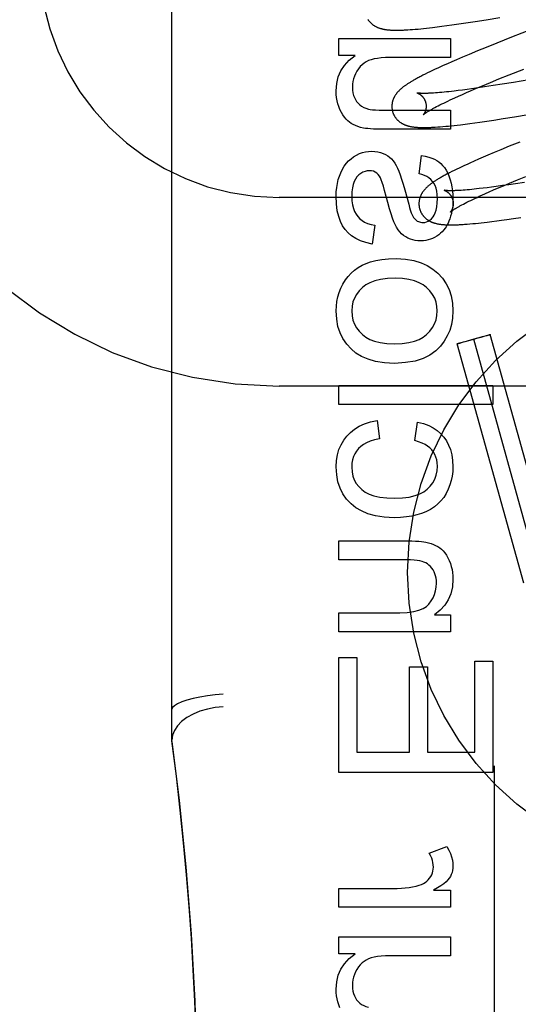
# Model space of a CAD drawing. Header units: inches. Extents: x 0 to 288, y 0 to 186.
# Tile 17 of 73: x 98.279 to 98.57, y 94.36 to 94.935. Entities that reach past the tile are written whole.
import ezdxf

# ---------------------------------------------------------------- set-up
doc = ezdxf.new("R2010")
doc.units = ezdxf.units.IN
doc.header["$LTSCALE"] = 15.847458
doc.header["$MEASUREMENT"] = 0
doc.linetypes.add('HIDDEN', pattern=[0.2, 0.1, -0.1])
doc.layers.add('DEFAULT_2', color=8, linetype='HIDDEN')

msp = doc.modelspace()

# ---------------------------------------------------------------- linework, layer by layer
at = {"layer": 'DEFAULT_2', "color": 8, "linetype": 'HIDDEN'}
for p, q in [((98.43054, 91.86159), (98.43054, 97.3621)), ((98.36804, 94.51344), (98.36804, 95.25649)), ((98.52009, 94.92999), (98.5228, 94.93032)), ((98.5228, 94.93032), (98.52559, 94.93068)), ((98.52559, 94.93068), (98.52845, 94.93106)), ((98.52845, 94.93106), (98.53139, 94.93147)), ((98.53139, 94.93147), (98.53541, 94.93205)), ((98.53541, 94.93205), (98.53954, 94.93266)), ((98.53954, 94.93266), (98.54486, 94.93347)), ((98.54486, 94.93347), (98.55144, 94.93452)), ((98.55144, 94.93452), (98.55934, 94.93581)), ((98.50701, 94.92871), (98.50847, 94.92881)), ((98.50847, 94.92881), (98.51002, 94.92894)), ((98.51002, 94.92894), (98.51162, 94.92908)), ((98.51162, 94.92908), (98.51324, 94.92924)), ((98.51324, 94.92924), (98.5149, 94.92941)), ((98.5149, 94.92941), (98.51659, 94.92959)), ((98.51659, 94.92959), (98.51832, 94.92978)), ((98.51832, 94.92978), (98.52009, 94.92999)), ((98.57821, 94.92904), (98.56608, 94.92428)), ((98.46533, 94.91364), (98.46533, 94.92353)), ((98.46533, 94.92353), (98.53053, 94.92353)), ((98.53053, 94.92353), (98.53053, 94.91248)), ((98.55752, 94.92086), (98.5513, 94.91835)), ((98.56608, 94.92428), (98.55752, 94.92086)), ((98.4749, 94.91364), (98.46533, 94.91364)), ((98.5414, 94.91427), (98.53763, 94.91269)), ((98.54627, 94.91629), (98.5414, 94.91427)), ((98.5513, 94.91835), (98.54627, 94.91629)), ((98.53053, 94.91248), (98.49559, 94.91248)), ((98.52629, 94.90774), (98.52467, 94.907)), ((98.52878, 94.90885), (98.52629, 94.90774)), ((98.53135, 94.90998), (98.52878, 94.90885)), ((98.53399, 94.91113), (98.53135, 94.90998)), ((98.53763, 94.91269), (98.53399, 94.91113)), ((98.5144, 94.90207), (98.51317, 94.90144)), ((98.51572, 94.90274), (98.5144, 94.90207)), ((98.51712, 94.90344), (98.51572, 94.90274)), ((98.51857, 94.90415), (98.51712, 94.90344)), ((98.52006, 94.90486), (98.51857, 94.90415)), ((98.52156, 94.90557), (98.52006, 94.90486)), ((98.5231, 94.90628), (98.52156, 94.90557)), ((98.52467, 94.907), (98.5231, 94.90628)), ((98.55882, 94.89992), (98.56487, 94.90237)), ((98.56487, 94.90237), (98.57326, 94.90571)), ((98.54573, 94.8945), (98.5493, 94.896)), ((98.5493, 94.896), (98.55396, 94.89794)), ((98.55551, 94.89603), (98.55048, 94.89527)), ((98.55396, 94.89794), (98.55882, 94.89992)), ((98.56073, 94.89684), (98.55551, 94.89603)), ((98.56721, 94.89788), (98.56073, 94.89684)), ((98.57616, 94.89936), (98.56721, 94.89788)), ((98.5218, 94.8918), (98.52068, 94.89172)), ((98.52297, 94.89189), (98.5218, 94.8918)), ((98.5242, 94.89199), (98.52297, 94.89189)), ((98.52548, 94.8921), (98.5242, 94.89199)), ((98.52682, 94.89223), (98.52548, 94.8921)), ((98.52821, 94.89237), (98.52682, 94.89223)), ((98.52966, 94.89252), (98.52821, 94.89237)), ((98.53115, 94.89269), (98.52966, 94.89252)), ((98.53269, 94.89287), (98.53115, 94.89269)), ((98.53509, 94.89315), (98.53269, 94.89287)), ((98.53759, 94.89347), (98.53509, 94.89315)), ((98.53519, 94.88991), (98.53746, 94.89093)), ((98.53746, 94.89093), (98.53983, 94.89197)), ((98.54019, 94.89381), (98.53759, 94.89347)), ((98.53983, 94.89197), (98.5423, 94.89303)), ((98.54289, 94.89418), (98.54019, 94.89381)), ((98.5423, 94.89303), (98.54573, 94.8945)), ((98.54661, 94.8947), (98.54289, 94.89418)), ((98.55048, 94.89527), (98.54661, 94.8947)), ((98.52333, 94.88428), (98.52435, 94.8848)), ((98.52435, 94.8848), (98.52543, 94.88534)), ((98.52543, 94.88534), (98.52657, 94.8859)), ((98.52657, 94.8859), (98.52775, 94.88647)), ((98.52775, 94.88647), (98.52899, 94.88706)), ((98.52899, 94.88706), (98.53029, 94.88767)), ((98.53029, 94.88767), (98.53163, 94.88829)), ((98.53163, 94.88829), (98.53301, 94.88893)), ((98.53301, 94.88893), (98.53519, 94.88991)), ((98.49437, 94.88172), (98.53053, 94.88172)), ((98.52145, 94.8833), (98.52236, 94.88378)), ((98.52236, 94.88378), (98.52333, 94.88428)), ((98.53053, 94.88172), (98.53053, 94.87067)), ((98.56787, 94.87783), (98.57581, 94.87913)), ((98.53277, 94.87284), (98.53451, 94.87304)), ((98.53451, 94.87304), (98.53629, 94.87325)), ((98.53629, 94.87325), (98.53902, 94.87359)), ((98.53902, 94.87359), (98.54183, 94.87395)), ((98.54183, 94.87395), (98.54472, 94.87434)), ((98.54472, 94.87434), (98.54768, 94.87475)), ((98.54768, 94.87475), (98.55173, 94.87533)), ((98.55173, 94.87533), (98.55589, 94.87595)), ((98.55589, 94.87595), (98.56125, 94.87678)), ((98.56125, 94.87678), (98.56787, 94.87783)), ((98.53053, 94.87067), (98.49013, 94.87067)), ((98.52309, 94.87193), (98.52457, 94.87205)), ((98.52457, 94.87205), (98.52612, 94.87218)), ((98.52612, 94.87218), (98.52774, 94.87232)), ((98.52774, 94.87232), (98.52939, 94.87248)), ((98.52939, 94.87248), (98.53107, 94.87266)), ((98.53107, 94.87266), (98.53277, 94.87284)), ((98.57099, 94.86314), (98.56483, 94.86064)), ((98.55601, 94.85699), (98.55228, 94.85541)), ((98.55987, 94.85859), (98.55601, 94.85699)), ((98.56483, 94.86064), (98.55987, 94.85859)), ((98.51223, 94.84452), (98.5137, 94.85532)), ((98.54025, 94.85011), (98.53867, 94.84939)), ((98.54187, 94.85085), (98.54025, 94.85011)), ((98.54435, 94.85196), (98.54187, 94.85085)), ((98.54692, 94.85309), (98.54435, 94.85196)), ((98.54956, 94.85424), (98.54692, 94.85309)), ((98.55228, 94.85541), (98.54956, 94.85424)), ((98.53133, 94.84586), (98.52996, 94.84517)), ((98.53274, 94.84656), (98.53133, 94.84586)), ((98.53418, 94.84726), (98.53274, 94.84656)), ((98.53564, 94.84797), (98.53418, 94.84726)), ((98.53714, 94.84867), (98.53564, 94.84797)), ((98.53867, 94.84939), (98.53714, 94.84867)), ((98.56144, 94.83767), (98.56501, 94.83918)), ((98.56855, 94.83882), (98.56462, 94.83823)), ((98.56501, 94.83918), (98.56966, 94.84111)), ((98.57364, 94.8396), (98.56855, 94.83882)), ((98.56966, 94.84111), (98.5745, 94.84309)), ((98.50385, 94.83524), (98.50616, 94.8268)), ((98.53675, 94.83495), (98.53568, 94.83488)), ((98.53787, 94.83503), (98.53675, 94.83495)), ((98.53905, 94.83512), (98.53787, 94.83503)), ((98.54029, 94.83522), (98.53905, 94.83512)), ((98.54158, 94.83534), (98.54029, 94.83522)), ((98.54292, 94.83547), (98.54158, 94.83534)), ((98.54432, 94.83561), (98.54292, 94.83547)), ((98.54577, 94.83577), (98.54432, 94.83561)), ((98.54726, 94.83593), (98.54577, 94.83577)), ((98.54959, 94.83621), (98.54726, 94.83593)), ((98.54876, 94.83212), (98.55093, 94.8331)), ((98.55203, 94.83651), (98.54959, 94.83621)), ((98.55093, 94.8331), (98.55319, 94.83411)), ((98.55456, 94.83683), (98.55203, 94.83651)), ((98.55319, 94.83411), (98.55556, 94.83515)), ((98.55719, 94.83718), (98.55456, 94.83683)), ((98.55556, 94.83515), (98.55802, 94.83621)), ((98.56083, 94.83769), (98.55719, 94.83718)), ((98.55802, 94.83621), (98.56144, 94.83767)), ((98.56462, 94.83823), (98.56083, 94.83769)), ((98.93054, 94.83077), (98.43054, 94.83077)), ((98.53723, 94.8265), (98.53814, 94.82698)), ((98.53814, 94.82698), (98.5391, 94.82748)), ((98.5391, 94.82748), (98.54012, 94.828)), ((98.54012, 94.828), (98.5412, 94.82854)), ((98.5412, 94.82854), (98.54233, 94.82909)), ((98.54233, 94.82909), (98.54351, 94.82967)), ((98.54351, 94.82967), (98.54475, 94.83026)), ((98.54475, 94.83026), (98.54604, 94.83086)), ((98.54604, 94.83086), (98.54737, 94.83148)), ((98.54737, 94.83148), (98.54876, 94.83212)), ((98.54192, 94.81539), (98.54352, 94.81553)), ((98.54352, 94.81553), (98.54514, 94.81569)), ((98.54514, 94.81569), (98.5468, 94.81586)), ((98.5468, 94.81586), (98.54849, 94.81604)), ((98.54849, 94.81604), (98.55023, 94.81624)), ((98.55023, 94.81624), (98.552, 94.81645)), ((98.552, 94.81645), (98.55472, 94.81678)), ((98.55472, 94.81678), (98.55752, 94.81714)), ((98.55752, 94.81714), (98.56039, 94.81753)), ((98.56039, 94.81753), (98.56333, 94.81794)), ((98.56333, 94.81794), (98.56736, 94.81852)), ((98.56736, 94.81852), (98.5715, 94.81913)), ((98.48651, 94.81456), (98.48479, 94.80363)), ((98.54034, 94.81525), (98.54192, 94.81539)), ((98.5368, 94.74613), (98.53822, 94.74654)), ((98.53898, 94.74654), (98.53729, 94.74609)), ((98.53822, 94.74654), (98.53987, 94.74701)), ((98.54176, 94.7473), (98.53898, 94.74654)), ((98.53987, 94.74701), (98.54297, 94.74788)), ((98.54519, 94.74825), (98.54176, 94.7473)), ((98.54297, 94.74788), (98.5464, 94.74883)), ((98.58292, 94.60838), (98.54408, 94.74807)), ((98.54829, 94.74912), (98.54519, 94.74825)), ((98.5464, 94.74883), (98.54918, 94.74959)), ((98.54994, 94.74959), (98.54829, 94.74912)), ((98.54918, 94.74959), (98.55087, 94.75004)), ((98.55136, 94.75001), (98.54994, 94.74959)), ((98.55087, 94.75004), (98.55185, 94.7503)), ((98.55214, 94.75024), (98.55136, 94.75001)), ((98.55185, 94.7503), (98.55244, 94.75045)), ((98.55268, 94.7504), (98.55214, 94.75024)), ((98.55244, 94.75045), (98.55284, 94.75055)), ((98.55295, 94.75048), (98.55268, 94.7504)), ((98.55284, 94.75055), (98.55309, 94.75062)), ((98.55318, 94.75056), (98.55295, 94.75048)), ((98.55309, 94.75062), (98.55323, 94.75065)), ((98.55331, 94.7506), (98.55318, 94.75056)), ((98.55343, 94.75063), (98.55331, 94.7506)), ((98.59255, 94.61105), (98.55371, 94.75074)), ((98.57328, 94.6057), (98.53444, 94.74539)), ((98.53473, 94.7455), (98.53484, 94.74553)), ((98.53484, 94.74553), (98.53497, 94.74558)), ((98.53507, 94.74552), (98.53493, 94.74548)), ((98.53497, 94.74558), (98.53521, 94.74565)), ((98.53532, 94.74558), (98.53507, 94.74552)), ((98.53521, 94.74565), (98.53548, 94.74573)), ((98.53571, 94.74568), (98.53532, 94.74558)), ((98.53548, 94.74573), (98.53602, 94.74589)), ((98.5363, 94.74583), (98.53571, 94.74568)), ((98.53602, 94.74589), (98.5368, 94.74613)), ((98.53729, 94.74609), (98.5363, 94.74583)), ((98.93054, 94.72077), (98.43054, 94.72077)), ((98.46533, 94.70995), (98.46533, 94.721)), ((98.46533, 94.721), (98.55533, 94.721)), ((98.55533, 94.721), (98.55533, 94.70995)), ((98.55533, 94.70995), (98.46533, 94.70995)), ((98.4878, 94.70074), (98.48921, 94.68987)), ((98.50971, 94.68895), (98.51137, 94.69969)), ((98.46533, 94.61933), (98.46533, 94.63038)), ((98.46533, 94.63038), (98.50542, 94.63038)), ((98.50499, 94.61933), (98.46533, 94.61933)), ((98.46533, 94.5774), (98.46533, 94.58845)), ((98.46533, 94.58845), (98.50093, 94.58845)), ((98.52125, 94.58735), (98.53053, 94.58735)), ((98.53053, 94.58735), (98.53053, 94.5774)), ((98.53053, 94.5774), (98.46533, 94.5774)), ((98.46533, 94.4952), (98.46533, 94.56236)), ((98.46533, 94.56236), (98.47595, 94.56236)), ((98.47595, 94.56236), (98.47595, 94.50711)), ((98.50658, 94.50711), (98.50658, 94.5569)), ((98.50658, 94.5569), (98.51714, 94.5569)), ((98.51714, 94.5569), (98.51714, 94.50711)), ((98.54471, 94.50711), (98.54471, 94.56027)), ((98.54471, 94.56027), (98.55533, 94.56027)), ((98.55533, 94.56027), (98.55533, 94.4952)), ((98.47595, 94.50711), (98.50658, 94.50711)), ((98.51714, 94.50711), (98.54471, 94.50711)), ((98.55533, 94.4952), (98.46533, 94.4952)), ((98.55604, 94.49912), (98.55604, 94.32382)), ((98.51819, 94.44823), (98.52844, 94.45204)), ((98.46533, 94.41662), (98.46533, 94.42767)), ((98.46533, 94.42767), (98.49946, 94.42767)), ((98.52064, 94.42656), (98.53053, 94.42656)), ((98.53053, 94.42656), (98.53053, 94.41662)), ((98.53053, 94.41662), (98.46533, 94.41662)), ((98.46533, 94.38954), (98.46533, 94.39943)), ((98.46533, 94.39943), (98.53053, 94.39943)), ((98.53053, 94.39943), (98.53053, 94.38838)), ((98.4749, 94.38954), (98.46533, 94.38954)), ((98.53053, 94.38838), (98.49559, 94.38838))]:
    msp.add_line(p, q, dxfattribs=at)
for points in [[(98.48231, 94.93471), (98.48246, 94.93448), (98.48261, 94.93425), (98.48278, 94.93403), (98.48294, 94.93381), (98.48311, 94.9336), (98.48329, 94.93339), (98.48347, 94.93319), (98.48365, 94.93299), (98.48384, 94.93279), (98.48404, 94.93261), (98.48423, 94.93242), (98.48443, 94.93224), (98.48464, 94.93207), (98.48484, 94.9319), (98.48506, 94.93173), (98.48527, 94.93157), (98.48549, 94.93141), (98.48572, 94.93125), (98.48595, 94.9311), (98.48619, 94.93096), (98.48644, 94.93081), (98.48668, 94.93067), (98.48693, 94.93054), (98.48719, 94.93041), (98.48745, 94.93028), (98.48771, 94.93016), (98.48798, 94.93005), (98.48825, 94.92994), (98.48852, 94.92983), (98.4888, 94.92973), (98.48908, 94.92963), (98.48936, 94.92954), (98.48965, 94.92945), (98.48995, 94.92937), (98.49024, 94.92929), (98.49055, 94.92921), (98.49085, 94.92914), (98.49116, 94.92907), (98.49147, 94.929), (98.49179, 94.92894), (98.49211, 94.92889), (98.49244, 94.92883), (98.49277, 94.92878), (98.4931, 94.92874), (98.49344, 94.92869), (98.49379, 94.92865), (98.49414, 94.92862), (98.4945, 94.92858), (98.49486, 94.92855), (98.49523, 94.92852), (98.49561, 94.9285), (98.496, 94.92847), (98.4964, 94.92845), (98.4968, 94.92844), (98.49722, 94.92842), (98.49764, 94.92841), (98.49808, 94.9284), (98.49852, 94.9284), (98.49898, 94.92839), (98.49945, 94.92839), (98.49993, 94.9284), (98.50043, 94.9284), (98.50094, 94.92841), (98.50147, 94.92843), (98.50201, 94.92844), (98.50257, 94.92846), (98.50315, 94.92848), (98.50374, 94.92851), (98.50435, 94.92854), (98.50499, 94.92858), (98.50564, 94.92862), (98.50701, 94.92871)], [(98.46385, 94.89295), (98.4642, 94.89725), (98.46511, 94.90115), (98.46656, 94.90462), (98.46864, 94.90779), (98.47143, 94.91081), (98.4749, 94.91364)], [(98.48282, 94.91064), (98.48142, 94.90996), (98.48012, 94.90915), (98.47894, 94.90823), (98.47786, 94.90716), (98.47684, 94.90591), (98.4759, 94.90449)], [(98.49559, 94.91248), (98.49273, 94.91241), (98.49017, 94.91225), (98.48793, 94.91197), (98.48597, 94.91161), (98.48427, 94.91116), (98.48282, 94.91064)], [(98.4759, 94.90449), (98.47512, 94.90301), (98.47448, 94.90152), (98.47399, 94.90001), (98.47365, 94.89847), (98.47344, 94.89685), (98.47337, 94.89516)], [(98.51317, 94.90144), (98.51258, 94.90113), (98.51202, 94.90083), (98.51147, 94.90054), (98.51095, 94.90025), (98.51044, 94.89997), (98.50995, 94.8997), (98.50948, 94.89943), (98.50902, 94.89917), (98.50858, 94.89892), (98.50815, 94.89867), (98.50774, 94.89842), (98.50734, 94.89818), (98.50695, 94.89794), (98.50657, 94.89771), (98.5062, 94.89748), (98.50585, 94.89725), (98.5055, 94.89702), (98.50516, 94.8968), (98.50484, 94.89658), (98.50452, 94.89636), (98.50421, 94.89614), (98.5039, 94.89592), (98.50361, 94.89571), (98.50332, 94.8955), (98.50304, 94.89528), (98.50276, 94.89507), (98.50249, 94.89486), (98.50223, 94.89464), (98.50198, 94.89443), (98.50172, 94.89422)], [(98.46606, 94.88215), (98.46541, 94.88378), (98.46486, 94.88547), (98.46443, 94.88722), (98.46412, 94.88905), (98.46392, 94.89096), (98.46385, 94.89295)], [(98.47337, 94.89516), (98.47346, 94.89342), (98.47368, 94.89182), (98.47403, 94.89037), (98.47452, 94.88906), (98.47511, 94.88787), (98.47581, 94.8868)], [(98.50172, 94.89422), (98.50148, 94.894), (98.50124, 94.89379), (98.50101, 94.89357), (98.50078, 94.89335), (98.50055, 94.89313), (98.50034, 94.89291), (98.50012, 94.89269), (98.49992, 94.89247), (98.49972, 94.89224), (98.49952, 94.89201), (98.49933, 94.89179), (98.49915, 94.89155), (98.49897, 94.89132), (98.49879, 94.89109), (98.49863, 94.89085), (98.49846, 94.89062), (98.49831, 94.89038), (98.49816, 94.89013), (98.49801, 94.88989), (98.49787, 94.88964), (98.49774, 94.8894), (98.49761, 94.88915), (98.49749, 94.8889), (98.49738, 94.88865), (98.49727, 94.8884), (98.49717, 94.88815), (98.49707, 94.8879), (98.49698, 94.88764), (98.4969, 94.88739), (98.49682, 94.88713), (98.49675, 94.88687), (98.49668, 94.88661), (98.49662, 94.88635), (98.49656, 94.88608), (98.49652, 94.88582), (98.49647, 94.88555), (98.49644, 94.88528), (98.49641, 94.88501), (98.49638, 94.88473), (98.49637, 94.88446), (98.49636, 94.88418), (98.49635, 94.88391), (98.49636, 94.88363), (98.49637, 94.88335), (98.49638, 94.88308), (98.49641, 94.8828), (98.49644, 94.88252), (98.49648, 94.88225), (98.49652, 94.88197), (98.49657, 94.8817), (98.49663, 94.88142), (98.4967, 94.88115), (98.49676, 94.88092)], [(98.51119, 94.89175), (98.51117, 94.89175), (98.51116, 94.89175), (98.51117, 94.89175), (98.51118, 94.89175), (98.51121, 94.89174), (98.51124, 94.89173), (98.51127, 94.89172), (98.51132, 94.8917), (98.51137, 94.89169), (98.51142, 94.89167), (98.51148, 94.89164), (98.51155, 94.89162), (98.51162, 94.89159), (98.5117, 94.89155), (98.51178, 94.89151), (98.51187, 94.89147), (98.51196, 94.89143), (98.51205, 94.89138), (98.51215, 94.89133), (98.51225, 94.89127), (98.51235, 94.89121), (98.51246, 94.89115), (98.51257, 94.89108), (98.51268, 94.891), (98.5128, 94.89092), (98.51292, 94.89084), (98.51304, 94.89075), (98.51316, 94.89065), (98.51328, 94.89055), (98.51341, 94.89045), (98.51354, 94.89033), (98.51367, 94.89022), (98.5138, 94.89009), (98.51393, 94.88996), (98.51406, 94.88982), (98.51419, 94.88967), (98.51432, 94.88952), (98.51445, 94.88936), (98.51458, 94.8892), (98.51471, 94.88902), (98.51484, 94.88884), (98.51496, 94.88866), (98.51508, 94.88846), (98.5152, 94.88827), (98.51531, 94.88806), (98.51542, 94.88785), (98.51553, 94.88763), (98.51563, 94.88741), (98.51572, 94.88719), (98.51581, 94.88696), (98.51589, 94.88672), (98.51597, 94.88649), (98.51603, 94.88628)], [(98.52068, 94.89172), (98.51963, 94.89166), (98.51912, 94.89163), (98.51863, 94.89161), (98.51816, 94.89159), (98.5177, 94.89157), (98.51726, 94.89155), (98.51683, 94.89154), (98.51642, 94.89153), (98.51602, 94.89152), (98.51564, 94.89152), (98.51528, 94.89151), (98.51493, 94.89151), (98.5146, 94.89151), (98.51429, 94.89152), (98.51399, 94.89152), (98.51371, 94.89153), (98.51344, 94.89154), (98.51319, 94.89155), (98.51296, 94.89156), (98.51274, 94.89157), (98.51254, 94.89159), (98.51236, 94.8916), (98.51218, 94.89161), (98.51203, 94.89163), (98.51189, 94.89164), (98.51176, 94.89166), (98.51164, 94.89167), (98.51154, 94.89169), (98.51145, 94.8917), (98.51138, 94.89171), (98.51132, 94.89172), (98.51126, 94.89173), (98.51122, 94.89174), (98.51119, 94.89174), (98.51119, 94.89175)], [(98.47581, 94.8868), (98.4767, 94.88574), (98.47767, 94.88482), (98.47873, 94.88403), (98.47991, 94.88336), (98.48123, 94.88281), (98.4827, 94.88237)], [(98.51603, 94.88628), (98.51608, 94.88607), (98.51614, 94.88583), (98.51619, 94.88559), (98.51623, 94.88534), (98.51627, 94.8851), (98.5163, 94.88486), (98.51632, 94.88462), (98.51633, 94.88438), (98.51634, 94.88415), (98.51634, 94.88392), (98.51634, 94.88369), (98.51633, 94.88347), (98.51632, 94.88325), (98.5163, 94.88303), (98.51627, 94.88282), (98.51624, 94.88262), (98.51621, 94.88242), (98.51617, 94.88223), (98.51613, 94.88204), (98.51608, 94.88186), (98.51604, 94.88169), (98.51599, 94.88152), (98.51594, 94.88136), (98.51588, 94.8812), (98.51583, 94.88105), (98.51577, 94.88091), (98.51572, 94.88077), (98.51566, 94.88063), (98.5156, 94.88051), (98.51554, 94.88038), (98.51548, 94.88027), (98.51542, 94.88016), (98.51537, 94.88005), (98.51531, 94.87995), (98.51525, 94.87986), (98.5152, 94.87977), (98.51514, 94.87968), (98.51509, 94.8796), (98.51504, 94.87953), (98.51499, 94.87946), (98.51495, 94.8794), (98.5149, 94.87934), (98.51486, 94.87929), (98.51482, 94.87924), (98.51479, 94.8792), (98.51476, 94.87917), (98.51474, 94.87914), (98.51471, 94.87912), (98.5147, 94.8791), (98.51469, 94.87909), (98.51468, 94.87908)], [(98.47159, 94.87472), (98.4706, 94.87551), (98.46963, 94.87648), (98.46869, 94.87761), (98.46777, 94.87892), (98.4669, 94.88044), (98.46606, 94.88215)], [(98.4827, 94.88237), (98.48374, 94.88217), (98.48514, 94.88201), (98.48686, 94.88188), (98.48896, 94.88179), (98.49146, 94.88174), (98.49437, 94.88172)], [(98.49676, 94.88092), (98.49682, 94.88069), (98.49691, 94.88043), (98.497, 94.88016), (98.4971, 94.8799), (98.4972, 94.87964), (98.49731, 94.87938), (98.49743, 94.87913), (98.49755, 94.87888), (98.49768, 94.87863), (98.49782, 94.87839), (98.49796, 94.87815), (98.4981, 94.87791), (98.49826, 94.87768), (98.49841, 94.87745), (98.49858, 94.87723), (98.49874, 94.87701), (98.49891, 94.8768), (98.49909, 94.87659), (98.49927, 94.87638), (98.49946, 94.87618), (98.49965, 94.87599), (98.49984, 94.8758), (98.50004, 94.87561), (98.50024, 94.87543), (98.50044, 94.87526), (98.50065, 94.87509), (98.50087, 94.87492), (98.50109, 94.87476), (98.50131, 94.8746), (98.50154, 94.87445), (98.50177, 94.8743), (98.50201, 94.87415), (98.50225, 94.874), (98.5025, 94.87387), (98.50276, 94.87373), (98.50301, 94.8736), (98.50327, 94.87348), (98.50354, 94.87336), (98.5038, 94.87324), (98.50407, 94.87313), (98.50435, 94.87303), (98.50463, 94.87292), (98.50491, 94.87283), (98.5052, 94.87273), (98.50549, 94.87265), (98.50578, 94.87256), (98.50608, 94.87248), (98.50639, 94.87241), (98.50669, 94.87233), (98.507, 94.87227), (98.50732, 94.8722), (98.50764, 94.87214), (98.50796, 94.87209), (98.50829, 94.87203), (98.50862, 94.87198), (98.50896, 94.87194), (98.5093, 94.87189), (98.50965, 94.87185), (98.51, 94.87182), (98.51036, 94.87178), (98.51073, 94.87175), (98.51111, 94.87172), (98.51149, 94.8717), (98.51188, 94.87168), (98.51228, 94.87166), (98.51269, 94.87164), (98.51311, 94.87163), (98.51354, 94.87162), (98.51399, 94.87161), (98.51444, 94.8716), (98.5149, 94.8716), (98.51538, 94.8716), (98.51587, 94.87161), (98.51638, 94.87162), (98.5169, 94.87163), (98.51744, 94.87164), (98.51799, 94.87166), (98.51856, 94.87168), (98.51915, 94.8717), (98.51975, 94.87173), (98.52038, 94.87176), (98.52103, 94.8718), (98.52169, 94.87184), (98.52309, 94.87193)], [(98.51468, 94.87908), (98.51469, 94.87909), (98.51471, 94.87911), (98.51473, 94.87913), (98.51476, 94.87915), (98.5148, 94.87919), (98.51485, 94.87923), (98.51491, 94.87928), (98.51498, 94.87934), (98.51506, 94.8794), (98.51515, 94.87947), (98.51525, 94.87955), (98.51537, 94.87964), (98.51549, 94.87973), (98.51563, 94.87983), (98.51579, 94.87994), (98.51595, 94.88006), (98.51613, 94.88018), (98.51633, 94.88031), (98.51654, 94.88045), (98.51676, 94.88059), (98.517, 94.88074), (98.51725, 94.8809), (98.51752, 94.88107), (98.5178, 94.88124), (98.5181, 94.88142), (98.51841, 94.8816), (98.51874, 94.8818), (98.51908, 94.88199), (98.51944, 94.8822), (98.51981, 94.88241), (98.5202, 94.88262), (98.5206, 94.88284), (98.52102, 94.88307), (98.52145, 94.8833)], [(98.47981, 94.8713), (98.47812, 94.8717), (98.47657, 94.87218), (98.47514, 94.87273), (98.47384, 94.87334), (98.47266, 94.874), (98.47159, 94.87472)], [(98.49013, 94.87067), (98.48776, 94.87069), (98.48566, 94.87074), (98.48384, 94.87083), (98.48226, 94.87095), (98.48092, 94.8711), (98.47981, 94.8713)], [(98.47404, 94.85452), (98.47578, 94.85555), (98.47751, 94.85638), (98.47923, 94.857), (98.48095, 94.85743), (98.48271, 94.85769), (98.48448, 94.85778)], [(98.48448, 94.85778), (98.48642, 94.85768), (98.4882, 94.85744), (98.48981, 94.85705), (98.49129, 94.85653), (98.49266, 94.85588), (98.49391, 94.8551)], [(98.46652, 94.84524), (98.46752, 94.84729), (98.46862, 94.84912), (98.46982, 94.85072), (98.47111, 94.85214), (98.47252, 94.85341), (98.47404, 94.85452)], [(98.49391, 94.8551), (98.49506, 94.85423), (98.49613, 94.85324), (98.49714, 94.85211), (98.49807, 94.85085), (98.49892, 94.84942), (98.49971, 94.84783)], [(98.5137, 94.85532), (98.51587, 94.85487), (98.51783, 94.85435), (98.51959, 94.85374), (98.52116, 94.85307), (98.52256, 94.85232), (98.52377, 94.85152)], [(98.52377, 94.85152), (98.52489, 94.85061), (98.52597, 94.8495), (98.52701, 94.8482), (98.528, 94.84668), (98.52893, 94.84492), (98.52979, 94.84292)], [(98.46385, 94.8315), (98.46395, 94.83414), (98.46418, 94.83663), (98.46457, 94.83897), (98.4651, 94.84118), (98.46575, 94.84327), (98.46652, 94.84524)], [(98.48332, 94.84642), (98.48198, 94.84632), (98.48071, 94.84603), (98.4795, 94.84556), (98.47833, 94.84487), (98.47716, 94.84393), (98.47601, 94.84274)], [(98.48918, 94.84315), (98.48837, 94.84418), (98.48751, 94.845), (98.48659, 94.84562), (98.4856, 94.84605), (98.48451, 94.84632), (98.48332, 94.84642)], [(98.49971, 94.84783), (98.5004, 94.84614), (98.50116, 94.84403), (98.50199, 94.8415), (98.50289, 94.83857), (98.50385, 94.83524)], [(98.52007, 94.8402), (98.51909, 94.84128), (98.51799, 94.84222), (98.51678, 94.84301), (98.51543, 94.84366), (98.51391, 94.84416), (98.51223, 94.84452)], [(98.52996, 94.84517), (98.5293, 94.84483), (98.52867, 94.84449), (98.52806, 94.84417), (98.52747, 94.84386), (98.5269, 94.84355), (98.52635, 94.84325), (98.52583, 94.84296), (98.52532, 94.84267), (98.52483, 94.84239), (98.52435, 94.84212), (98.52389, 94.84185), (98.52345, 94.84158), (98.52302, 94.84132), (98.52261, 94.84107), (98.5222, 94.84082), (98.52181, 94.84057), (98.52144, 94.84032), (98.52107, 94.84008), (98.52071, 94.83984), (98.52037, 94.83961), (98.52003, 94.83937), (98.5197, 94.83914), (98.51938, 94.83891), (98.51907, 94.83867), (98.51876, 94.83844), (98.51847, 94.83821), (98.51818, 94.83798), (98.5179, 94.83775), (98.51763, 94.83752)], [(98.47601, 94.84274), (98.47514, 94.84156), (98.47441, 94.84012), (98.47379, 94.83842), (98.47333, 94.83642), (98.47305, 94.83409), (98.47294, 94.83144)], [(98.49214, 94.8349), (98.49142, 94.83745), (98.49077, 94.83949), (98.49019, 94.84109), (98.48965, 94.84232), (98.48918, 94.84315)], [(98.52291, 94.83027), (98.5228, 94.83253), (98.52254, 94.83453), (98.5221, 94.83627), (98.52153, 94.83779), (98.52086, 94.8391), (98.52007, 94.8402)], [(98.52979, 94.84292), (98.53043, 94.84108), (98.53096, 94.83908), (98.5314, 94.83693), (98.53173, 94.83462), (98.53192, 94.83213), (98.532, 94.82948)], [(98.49823, 94.81499), (98.49752, 94.81662), (98.49675, 94.81871), (98.4959, 94.82123), (98.49499, 94.82424), (98.494, 94.82779), (98.49214, 94.8349)], [(98.51763, 94.83752), (98.51736, 94.83729), (98.51711, 94.83706), (98.51685, 94.83683), (98.51661, 94.8366), (98.51637, 94.83637), (98.51615, 94.83614), (98.51593, 94.83591), (98.51572, 94.83569), (98.51552, 94.83546), (98.51532, 94.83524), (98.51513, 94.83501), (98.51495, 94.83478), (98.51477, 94.83455), (98.5146, 94.83432), (98.51443, 94.83408), (98.51427, 94.83384), (98.51411, 94.8336), (98.51396, 94.83336), (98.51381, 94.83311), (98.51367, 94.83286), (98.51354, 94.83262), (98.51341, 94.83237), (98.51329, 94.83212), (98.51317, 94.83187), (98.51306, 94.83162), (98.51296, 94.83137), (98.51287, 94.83112), (98.51278, 94.83086), (98.51269, 94.83061), (98.51261, 94.83035), (98.51254, 94.83009), (98.51247, 94.82983), (98.51241, 94.82957), (98.51236, 94.8293), (98.51231, 94.82903), (98.51226, 94.82876), (98.51223, 94.82849), (98.5122, 94.82822), (98.51217, 94.82795), (98.51216, 94.82767), (98.51215, 94.8274), (98.51214, 94.82712), (98.51215, 94.82684), (98.51216, 94.82657), (98.51217, 94.82629), (98.5122, 94.82601), (98.51223, 94.82573), (98.51227, 94.82546), (98.51231, 94.82518), (98.51236, 94.82491), (98.51242, 94.82463), (98.51249, 94.82436), (98.51255, 94.82413)], [(98.52697, 94.83496), (98.52696, 94.83496), (98.52695, 94.83496), (98.52696, 94.83496), (98.52698, 94.83495), (98.527, 94.83495), (98.52703, 94.83494), (98.52707, 94.83492), (98.52712, 94.83491), (98.52717, 94.83489), (98.52723, 94.83487), (98.52729, 94.83485), (98.52736, 94.83482), (98.52743, 94.83479), (98.52751, 94.83475), (98.52759, 94.83472), (98.52768, 94.83467), (98.52777, 94.83463), (98.52786, 94.83458), (98.52796, 94.83453), (98.52806, 94.83447), (98.52816, 94.83441), (98.52827, 94.83434), (98.52838, 94.83427), (98.52849, 94.8342), (98.52861, 94.83412), (98.52872, 94.83403), (98.52884, 94.83395), (98.52897, 94.83385), (98.52909, 94.83375), (98.52922, 94.83364), (98.52934, 94.83353), (98.52947, 94.83341), (98.5296, 94.83329), (98.52973, 94.83315), (98.52986, 94.83302), (98.52999, 94.83287), (98.53012, 94.83272), (98.53025, 94.83256), (98.53038, 94.83239), (98.53051, 94.83222), (98.53064, 94.83204), (98.53076, 94.83185), (98.53088, 94.83166), (98.531, 94.83146), (98.53111, 94.83126), (98.53122, 94.83105), (98.53132, 94.83083), (98.53142, 94.83061), (98.53151, 94.83039), (98.5316, 94.83016), (98.53168, 94.82993), (98.53176, 94.82969), (98.53182, 94.82949)], [(98.53568, 94.83488), (98.53468, 94.83483), (98.5342, 94.83481), (98.53374, 94.83479), (98.53329, 94.83477), (98.53285, 94.83475), (98.53244, 94.83474), (98.53203, 94.83473), (98.53165, 94.83473), (98.53128, 94.83472), (98.53092, 94.83472), (98.53059, 94.83472), (98.53026, 94.83472), (98.52996, 94.83473), (98.52967, 94.83473), (98.52939, 94.83474), (98.52914, 94.83475), (98.52889, 94.83476), (98.52867, 94.83477), (98.52846, 94.83479), (98.52826, 94.8348), (98.52808, 94.83481), (98.52792, 94.83483), (98.52777, 94.83484), (98.52763, 94.83486), (98.52751, 94.83487), (98.5274, 94.83489), (98.5273, 94.8349), (98.52722, 94.83491), (98.52715, 94.83492), (98.52709, 94.83493), (98.52704, 94.83494), (98.527, 94.83495), (98.52698, 94.83495), (98.52697, 94.83496)], [(98.46911, 94.81209), (98.46765, 94.81416), (98.4664, 94.81668), (98.46535, 94.81961), (98.46454, 94.82302), (98.46405, 94.82699), (98.46385, 94.8315)], [(98.47294, 94.83144), (98.47307, 94.82879), (98.47339, 94.82643), (98.47392, 94.82437), (98.47462, 94.82258), (98.47545, 94.821), (98.47644, 94.81965)], [(98.52039, 94.81941), (98.52109, 94.82046), (98.52169, 94.82179), (98.52219, 94.8234), (98.52258, 94.82533), (98.52282, 94.82763), (98.52291, 94.83027)], [(98.53182, 94.82949), (98.53187, 94.82928), (98.53193, 94.82904), (98.53198, 94.8288), (98.53202, 94.82855), (98.53206, 94.82831), (98.53209, 94.82807), (98.53211, 94.82783), (98.53212, 94.82759), (98.53213, 94.82736), (98.53214, 94.82713), (98.53213, 94.8269), (98.53212, 94.82668), (98.53211, 94.82646), (98.53209, 94.82624), (98.53206, 94.82603), (98.53203, 94.82583), (98.532, 94.82563), (98.53196, 94.82544), (98.53192, 94.82525), (98.53187, 94.82507), (98.53183, 94.8249), (98.53178, 94.82473), (98.53173, 94.82457), (98.53167, 94.82441), (98.53162, 94.82426), (98.53156, 94.82412), (98.53151, 94.82398), (98.53145, 94.82384), (98.53139, 94.82372), (98.53133, 94.82359), (98.53127, 94.82348), (98.53121, 94.82336), (98.53116, 94.82326), (98.5311, 94.82316), (98.53104, 94.82307), (98.53099, 94.82298), (98.53094, 94.82289), (98.53088, 94.82281), (98.53083, 94.82274), (98.53078, 94.82267), (98.53074, 94.82261), (98.53069, 94.82255), (98.53065, 94.8225), (98.53062, 94.82245), (98.53058, 94.82241), (98.53055, 94.82238), (98.53053, 94.82235), (98.53051, 94.82232), (98.53049, 94.82231), (98.53048, 94.8223), (98.53047, 94.82229)], [(98.532, 94.82948), (98.53196, 94.82781), (98.53184, 94.82618), (98.53166, 94.82457), (98.53139, 94.82299), (98.53106, 94.82143), (98.53065, 94.8199)], [(98.50616, 94.8268), (98.50667, 94.82499), (98.5071, 94.82354), (98.50743, 94.82246), (98.50768, 94.82174)], [(98.50768, 94.82174), (98.5081, 94.82074), (98.50855, 94.81986), (98.50903, 94.81911), (98.50954, 94.81846), (98.51006, 94.81791), (98.5106, 94.81746)], [(98.51255, 94.82413), (98.51261, 94.8239), (98.5127, 94.82364), (98.51279, 94.82337), (98.51289, 94.82311), (98.51299, 94.82285), (98.5131, 94.8226), (98.51322, 94.82234), (98.51334, 94.82209), (98.51347, 94.82185), (98.5136, 94.8216), (98.51374, 94.82137), (98.51389, 94.82113), (98.51404, 94.8209), (98.51419, 94.82067), (98.51436, 94.82045), (98.51452, 94.82023), (98.51469, 94.82002), (98.51487, 94.81981), (98.51505, 94.81961), (98.51523, 94.81941), (98.51542, 94.81922), (98.51561, 94.81903), (98.51581, 94.81884), (98.51601, 94.81866), (98.51621, 94.81849), (98.51642, 94.81832), (98.51663, 94.81815), (98.51685, 94.81799), (98.51707, 94.81783), (98.5173, 94.81768), (98.51753, 94.81752), (98.51777, 94.81738), (98.51801, 94.81723), (98.51826, 94.81709), (98.51851, 94.81696), (98.51876, 94.81683), (98.51902, 94.81671), (98.51928, 94.81659), (98.51955, 94.81647), (98.51982, 94.81636), (98.52009, 94.81625), (98.52037, 94.81615), (98.52065, 94.81605), (98.52094, 94.81596), (98.52123, 94.81587), (98.52152, 94.81579), (98.52182, 94.81571), (98.52212, 94.81563), (98.52242, 94.81556), (98.52273, 94.81549), (98.52304, 94.81542), (98.52336, 94.81536), (98.52368, 94.81531), (98.52401, 94.81525), (98.52434, 94.8152), (98.52468, 94.81515), (98.52503, 94.81511), (98.52538, 94.81507), (98.52574, 94.81503), (98.52611, 94.815), (98.52649, 94.81496), (98.52688, 94.81493), (98.52728, 94.81491), (98.52769, 94.81489), (98.52812, 94.81487), (98.52856, 94.81485), (98.52902, 94.81483), (98.52949, 94.81482), (98.52997, 94.81482), (98.53047, 94.81481), (98.53099, 94.81481), (98.53153, 94.81482), (98.53208, 94.81482), (98.53265, 94.81483), (98.53325, 94.81485), (98.53386, 94.81487), (98.5345, 94.81489), (98.53515, 94.81492), (98.53584, 94.81495), (98.53654, 94.81499), (98.53727, 94.81504), (98.53802, 94.81508), (98.53878, 94.81514), (98.54034, 94.81525)], [(98.53048, 94.82229), (98.53048, 94.8223), (98.5305, 94.82231), (98.53052, 94.82234), (98.53055, 94.82236), (98.53059, 94.8224), (98.53064, 94.82244), (98.5307, 94.82249), (98.53077, 94.82255), (98.53085, 94.82261), (98.53094, 94.82268), (98.53104, 94.82276), (98.53116, 94.82285), (98.53128, 94.82294), (98.53142, 94.82304), (98.53158, 94.82315), (98.53174, 94.82326), (98.53192, 94.82339), (98.53212, 94.82352), (98.53232, 94.82365), (98.53255, 94.8238), (98.53278, 94.82395), (98.53304, 94.82411), (98.5333, 94.82427), (98.53359, 94.82445), (98.53388, 94.82462), (98.5342, 94.82481), (98.53452, 94.825), (98.53486, 94.8252), (98.53522, 94.8254), (98.53559, 94.82561), (98.53598, 94.82582), (98.53638, 94.82604), (98.5368, 94.82627), (98.53723, 94.8265)], [(98.47644, 94.81965), (98.4776, 94.81841), (98.47895, 94.81732), (98.48046, 94.81639), (98.4822, 94.81562), (98.48422, 94.81501), (98.48651, 94.81456)], [(98.5106, 94.81746), (98.51119, 94.81705), (98.5118, 94.81673), (98.51242, 94.81648), (98.51307, 94.8163), (98.51376, 94.81619), (98.5145, 94.81615)], [(98.5145, 94.81615), (98.51554, 94.81623), (98.51655, 94.81648), (98.51752, 94.81689), (98.51848, 94.8175), (98.51944, 94.81834), (98.52039, 94.81941)], [(98.53065, 94.8199), (98.53017, 94.8184), (98.52967, 94.81704), (98.52914, 94.81582), (98.52859, 94.81473), (98.52803, 94.81375), (98.52746, 94.8129)], [(98.48479, 94.80363), (98.48116, 94.80449), (98.47797, 94.80557), (98.47525, 94.80689), (98.4729, 94.80843), (98.47085, 94.81016), (98.46911, 94.81209)], [(98.50443, 94.80787), (98.50321, 94.80869), (98.50207, 94.80965), (98.501, 94.81073), (98.5, 94.81198), (98.49908, 94.8134), (98.49823, 94.81499)], [(98.52746, 94.8129), (98.52663, 94.81182), (98.52572, 94.81081), (98.52474, 94.80987), (98.52367, 94.809), (98.52251, 94.80819), (98.52125, 94.80744)], [(98.51321, 94.80547), (98.51159, 94.80555), (98.51003, 94.80575), (98.50855, 94.80609), (98.50714, 94.80655), (98.50576, 94.80714), (98.50443, 94.80787)], [(98.52125, 94.80744), (98.52008, 94.80685), (98.51884, 94.80637), (98.51755, 94.80598), (98.51618, 94.8057), (98.51474, 94.80553), (98.51321, 94.80547)], [(98.47902, 94.79129), (98.4813, 94.79236), (98.48397, 94.79327), (98.48702, 94.79403), (98.49049, 94.7946), (98.49444, 94.79495), (98.49885, 94.7951)], [(98.49885, 94.7951), (98.50432, 94.79476), (98.50918, 94.79397), (98.51336, 94.7927), (98.51702, 94.79102), (98.52029, 94.78897), (98.52314, 94.78655)], [(98.46784, 94.7803), (98.46929, 94.78264), (98.47089, 94.78476), (98.47264, 94.78667), (98.47457, 94.78838), (98.4767, 94.78992), (98.47902, 94.79129)], [(98.49829, 94.78374), (98.49374, 94.78352), (98.48977, 94.783), (98.48641, 94.78216), (98.48357, 94.78106), (98.48116, 94.77976), (98.47922, 94.77826)], [(98.51659, 94.77821), (98.51462, 94.77975), (98.51225, 94.78106), (98.5095, 94.78217), (98.5063, 94.78301), (98.50256, 94.78352), (98.49829, 94.78374)], [(98.52314, 94.78655), (98.52581, 94.78361), (98.528, 94.78043), (98.5297, 94.77705), (98.53093, 94.77334), (98.53169, 94.76917), (98.532, 94.76458)], [(98.46385, 94.76458), (98.46397, 94.76743), (98.46431, 94.77017), (98.46487, 94.77281), (98.46564, 94.77537), (98.46664, 94.77787), (98.46784, 94.7803)], [(98.47922, 94.77826), (98.47725, 94.77628), (98.47567, 94.77421), (98.47448, 94.77208), (98.47365, 94.7698), (98.47313, 94.76729), (98.47294, 94.76458)], [(98.52285, 94.76458), (98.52266, 94.76725), (98.52215, 94.76973), (98.52132, 94.772), (98.52013, 94.77414), (98.51855, 94.77622), (98.51659, 94.77821)], [(98.47262, 94.74241), (98.47, 94.74528), (98.46785, 94.74844), (98.46616, 94.75183), (98.46493, 94.75559), (98.46416, 94.75986), (98.46385, 94.76458)], [(98.47294, 94.76458), (98.47313, 94.76181), (98.47365, 94.75925), (98.47448, 94.75694), (98.47565, 94.7548), (98.47721, 94.75275), (98.47913, 94.75082)], [(98.51665, 94.75083), (98.51857, 94.75278), (98.52013, 94.75485), (98.52131, 94.75699), (98.52214, 94.7593), (98.52266, 94.76184), (98.52285, 94.76458)], [(98.532, 94.76458), (98.53175, 94.76044), (98.53112, 94.75663), (98.5301, 94.75317), (98.5287, 94.74998), (98.52692, 94.74694), (98.52474, 94.74409)], [(98.47913, 94.75082), (98.48108, 94.7493), (98.48348, 94.74801), (98.48629, 94.74692), (98.4896, 94.74609), (98.49349, 94.74558), (98.49793, 94.74537)], [(98.49793, 94.74537), (98.50235, 94.74558), (98.50623, 94.74609), (98.50952, 94.74692), (98.51231, 94.74801), (98.5147, 94.74931), (98.51665, 94.75083)], [(98.55323, 94.75065), (98.55336, 94.75068), (98.55341, 94.75069), (98.55346, 94.7507), (98.55351, 94.75071), (98.55355, 94.75072), (98.55359, 94.75073), (98.55362, 94.75074), (98.55365, 94.75074), (98.55367, 94.75074), (98.55369, 94.75075), (98.5537, 94.75075), (98.55371, 94.75075), (98.55371, 94.75074)], [(98.55371, 94.75074), (98.55371, 94.75074), (98.5537, 94.75074), (98.55369, 94.75073), (98.55368, 94.75072), (98.55366, 94.75071), (98.55363, 94.7507), (98.5536, 94.75069), (98.55356, 94.75068), (98.55352, 94.75067), (98.55348, 94.75065), (98.55343, 94.75063)], [(98.49793, 94.73401), (98.49204, 94.73434), (98.48687, 94.73512), (98.48247, 94.73638), (98.4787, 94.73804), (98.4754, 94.74004), (98.47262, 94.74241)], [(98.52474, 94.74409), (98.52193, 94.74125), (98.51852, 94.73885), (98.51459, 94.73686), (98.50993, 94.73536), (98.50436, 94.73442), (98.49793, 94.73401)], [(98.53444, 94.74539), (98.53445, 94.74539), (98.53445, 94.74539), (98.53446, 94.7454), (98.53448, 94.74541), (98.5345, 94.74542), (98.53453, 94.74543), (98.53456, 94.74544), (98.53459, 94.74545), (98.53463, 94.74546), (98.53468, 94.74548), (98.53473, 94.7455)], [(98.53493, 94.74548), (98.5348, 94.74545), (98.53474, 94.74544), (98.53469, 94.74543), (98.53465, 94.74542), (98.5346, 94.74541), (98.53457, 94.7454), (98.53454, 94.7454), (98.53451, 94.74539), (98.53449, 94.74539), (98.53447, 94.74539), (98.53445, 94.74538), (98.53445, 94.74538), (98.53444, 94.74539)], [(98.47018, 94.69159), (98.47226, 94.69375), (98.47465, 94.69566), (98.47732, 94.69732), (98.48036, 94.69873), (98.48387, 94.69987), (98.4878, 94.70074)], [(98.51137, 94.69969), (98.51479, 94.69882), (98.51782, 94.69771), (98.52046, 94.69637), (98.52276, 94.6948), (98.52481, 94.69302), (98.52658, 94.69103)], [(98.46385, 94.6736), (98.46407, 94.67726), (98.46462, 94.68062), (98.4655, 94.68366), (98.46672, 94.68645), (98.46828, 94.68911), (98.47018, 94.69159)], [(98.48921, 94.68987), (98.48631, 94.68931), (98.48377, 94.68859), (98.4816, 94.68771), (98.47976, 94.6867), (98.47819, 94.68558), (98.47693, 94.68435)], [(98.52658, 94.69103), (98.52814, 94.68882), (98.52945, 94.68636), (98.53051, 94.68369), (98.5313, 94.68071), (98.5318, 94.67736), (98.532, 94.67366)], [(98.47693, 94.68435), (98.47573, 94.68286), (98.47474, 94.68127), (98.47397, 94.67958), (98.47342, 94.67774), (98.47307, 94.6757), (98.47294, 94.67348)], [(98.5196, 94.68349), (98.51852, 94.68462), (98.51723, 94.68567), (98.51573, 94.68664), (98.51399, 94.68752), (98.51198, 94.68829), (98.50971, 94.68895)], [(98.52291, 94.67409), (98.5228, 94.67598), (98.52252, 94.67772), (98.52205, 94.6793), (98.52141, 94.68078), (98.52059, 94.68218), (98.5196, 94.68349)], [(98.47257, 94.65205), (98.46998, 94.6548), (98.46784, 94.65784), (98.46616, 94.66113), (98.46493, 94.66479), (98.46416, 94.66897), (98.46385, 94.6736)], [(98.47294, 94.67348), (98.47313, 94.67075), (98.47364, 94.66825), (98.47445, 94.66603), (98.47558, 94.66399), (98.47705, 94.66208), (98.47887, 94.66031)], [(98.51691, 94.66051), (98.51874, 94.66234), (98.52023, 94.66432), (98.52138, 94.66642), (98.5222, 94.66871), (98.52271, 94.67128), (98.52291, 94.67409)], [(98.532, 94.67366), (98.53188, 94.67086), (98.53155, 94.66815), (98.531, 94.66556), (98.53023, 94.66304), (98.52923, 94.66054), (98.52801, 94.65807)], [(98.47887, 94.66031), (98.48074, 94.65893), (98.4831, 94.65775), (98.48593, 94.65674), (98.48931, 94.65598), (98.49334, 94.6555), (98.49799, 94.65531)], [(98.49799, 94.65531), (98.50255, 94.65551), (98.50651, 94.656), (98.50986, 94.6568), (98.51267, 94.65784), (98.51503, 94.65907), (98.51691, 94.66051)], [(98.52801, 94.65807), (98.5266, 94.65582), (98.52499, 94.65377), (98.52319, 94.65194), (98.52115, 94.65029), (98.5188, 94.64879), (98.51616, 94.64745)], [(98.49768, 94.64395), (98.49186, 94.64427), (98.48674, 94.64503), (98.48238, 94.64625), (98.47862, 94.64786), (98.47534, 94.64979), (98.47257, 94.65205)], [(98.51616, 94.64745), (98.51367, 94.64645), (98.51095, 94.64561), (98.50801, 94.64491), (98.50482, 94.64439), (98.50138, 94.64407), (98.49768, 94.64395)], [(98.50542, 94.63038), (98.50795, 94.63036), (98.51018, 94.6303), (98.51209, 94.6302), (98.51371, 94.63007), (98.51506, 94.62991), (98.51615, 94.62972)], [(98.51615, 94.62972), (98.51773, 94.62935), (98.51921, 94.6289), (98.52059, 94.62836), (98.52189, 94.62775), (98.52313, 94.62706), (98.5243, 94.6263)], [(98.5243, 94.6263), (98.52533, 94.62549), (98.52632, 94.62453), (98.52727, 94.62341), (98.52818, 94.62211), (98.52904, 94.6206), (98.52985, 94.6189)], [(98.51505, 94.61804), (98.51395, 94.61841), (98.51262, 94.61873), (98.51108, 94.61898), (98.5093, 94.61917), (98.50727, 94.61929), (98.50499, 94.61933)], [(98.5204, 94.61344), (98.51964, 94.61453), (98.51884, 94.61549), (98.51799, 94.6163), (98.51708, 94.61699), (98.5161, 94.61757), (98.51505, 94.61804)], [(98.52985, 94.6189), (98.5305, 94.61723), (98.53103, 94.61551), (98.53145, 94.61376), (98.53175, 94.61196), (98.53193, 94.61007), (98.532, 94.6081)], [(98.52242, 94.60576), (98.52235, 94.60727), (98.52218, 94.60868), (98.52189, 94.60997), (98.5215, 94.61119), (98.521, 94.61234), (98.5204, 94.61344)], [(98.51792, 94.59356), (98.5193, 94.59537), (98.52043, 94.59724), (98.52129, 94.59917), (98.5219, 94.60121), (98.52228, 94.60341), (98.52242, 94.60576)], [(98.532, 94.6081), (98.53164, 94.60358), (98.53073, 94.59954), (98.52929, 94.59604), (98.52726, 94.59291), (98.52457, 94.58999), (98.52125, 94.58735)], [(98.50093, 94.58845), (98.50536, 94.58866), (98.5091, 94.58914), (98.51213, 94.58993), (98.51456, 94.59096), (98.5165, 94.59216), (98.51792, 94.59356)], [(98.39804, 94.54102), (98.39336, 94.54057), (98.38879, 94.53997), (98.38443, 94.53924), (98.3804, 94.53838), (98.37682, 94.53743), (98.37376, 94.53642), (98.3713, 94.53535), (98.3695, 94.53426), (98.36841, 94.53319), (98.36804, 94.53215)], [(98.39804, 94.53359), (98.39335, 94.53317), (98.38877, 94.53231), (98.38442, 94.53104), (98.3804, 94.52938), (98.37681, 94.52737), (98.37375, 94.52506), (98.37129, 94.52253), (98.3695, 94.51982), (98.36841, 94.51701), (98.36804, 94.51417)], [(98.38304, 94.28816), (98.38294, 94.30607), (98.38262, 94.32496), (98.38212, 94.34343), (98.38142, 94.36177), (98.38052, 94.38022), (98.37942, 94.39869), (98.37812, 94.41711), (98.37662, 94.43564), (98.3749, 94.45429), (98.37292, 94.47336), (98.37065, 94.49319), (98.36804, 94.51366)], [(98.36804, 94.51344), (98.37226, 94.47916), (98.3762, 94.44015), (98.37926, 94.40101), (98.38142, 94.36176), (98.38268, 94.3224), (98.38304, 94.28816)], [(98.52058, 94.44013), (98.52052, 94.4414), (98.52034, 94.4427), (98.52003, 94.44402), (98.51957, 94.44538), (98.51896, 94.44679), (98.51819, 94.44823)], [(98.52844, 94.45204), (98.52959, 94.44994), (98.53051, 94.44793), (98.53118, 94.446), (98.53165, 94.44415), (98.53192, 94.44237), (98.532, 94.44068)], [(98.51838, 94.43361), (98.51906, 94.43461), (98.51961, 94.43563), (98.52003, 94.43667), (98.52033, 94.43775), (98.52051, 94.43891), (98.52058, 94.44013)], [(98.532, 94.44068), (98.53193, 94.43939), (98.53175, 94.43815), (98.53145, 94.43696), (98.53102, 94.4358), (98.53047, 94.43467), (98.52979, 94.43356)], [(98.51235, 94.42951), (98.51364, 94.42998), (98.5148, 94.43053), (98.51582, 94.43115), (98.51675, 94.43187), (98.51761, 94.43269), (98.51838, 94.43361)], [(98.52979, 94.43356), (98.52902, 94.43257), (98.52796, 94.43151), (98.52662, 94.43038), (98.52497, 94.42918), (98.52298, 94.42791), (98.52064, 94.42656)], [(98.49946, 94.42767), (98.50189, 94.42773), (98.5042, 94.42789), (98.5064, 94.42816), (98.50848, 94.42852), (98.51047, 94.42897), (98.51235, 94.42951)], [(98.46385, 94.36886), (98.4642, 94.37315), (98.46511, 94.37705), (98.46656, 94.38052), (98.46864, 94.38369), (98.47143, 94.38671), (98.4749, 94.38954)], [(98.48282, 94.38654), (98.48142, 94.38586), (98.48012, 94.38505), (98.47894, 94.38413), (98.47786, 94.38306), (98.47684, 94.38181), (98.4759, 94.38039)], [(98.49559, 94.38838), (98.49273, 94.38831), (98.49017, 94.38815), (98.48793, 94.38787), (98.48597, 94.38751), (98.48427, 94.38706), (98.48282, 94.38654)], [(98.4759, 94.38039), (98.47512, 94.37891), (98.47448, 94.37742), (98.47399, 94.37591), (98.47365, 94.37437), (98.47344, 94.37275), (98.47337, 94.37107)], [(98.46606, 94.35805), (98.46541, 94.35968), (98.46486, 94.36137), (98.46443, 94.36312), (98.46412, 94.36495), (98.46392, 94.36686), (98.46385, 94.36886)], [(98.47337, 94.37107), (98.47346, 94.36932), (98.47368, 94.36772), (98.47403, 94.36627), (98.47452, 94.36496), (98.47511, 94.36377), (98.47581, 94.36271)], [(98.47581, 94.36271), (98.4767, 94.36164), (98.47767, 94.36072), (98.47873, 94.35993), (98.47991, 94.35926), (98.48123, 94.35871), (98.4827, 94.35827)]]:
    msp.add_lwpolyline(points, dxfattribs=at)
msp.add_circle((98.68054, 94.61189), 0.175, dxfattribs=at)
for radius in [0.25, 0.14]:
    msp.add_arc((98.43054, 94.97077), radius, 90, 270, dxfattribs=at)

doc.saveas('drawing.dxf')
